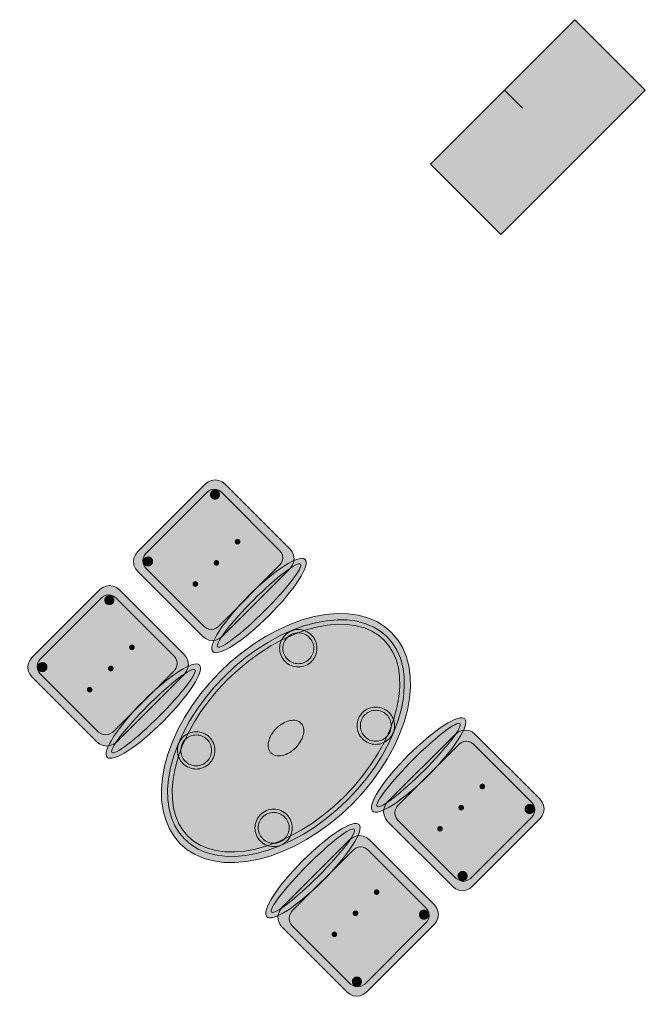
# Model space of a CAD drawing. Header units: metres. Extents: x 2172.2 to 2210.6, y 415.3 to 458.1.
# Tile 5 of 168: x 2183.1 to 2185.6, y 433.3 to 437.3. Entities that reach past the tile are written whole.
import ezdxf

# ---------------------------------------------------------------- set-up
doc = ezdxf.new("R2010")
doc.units = ezdxf.units.M
for name, color, linetype, lineweight in [('NC_N1_CHAIRS', 7, 'CONTINUOUS', 13), ('NC_N1_COLUMNS', 8, 'CONTINUOUS', 25), ('NC_N1_TABLES', 7, 'CONTINUOUS', 13), ('NC_N1_WALLS', 7, 'CONTINUOUS', 25)]:
    doc.layers.add(name, color=color, linetype=linetype, lineweight=lineweight)

# ---------------------------------------------------------------- blocks, each defined once
blk = doc.blocks.new('NC_N1_ARCHITECTURE')
at = {"layer": 'NC_N1_COLUMNS', "true_color": 0xe6e9ea}
blk.add_hatch(color=256, dxfattribs=at).paths.add_polyline_path([(-4.993355, 2.969164), (-4.710547, 3.251969), (-4.427707, 2.969129), (-5.007532, 2.389305), (-5.29034, 2.67218), (-4.993366, 2.969152), (-4.921082, 2.896874)])
at = {"layer": 'NC_N1_COLUMNS', "linetype": 'CONTINUOUS', "lineweight": -2}
blk.add_lwpolyline([(-4.993355, 2.969164), (-4.710547, 3.251969), (-4.427707, 2.969129), (-5.007532, 2.389305), (-5.29034, 2.67218), (-4.993366, 2.969152), (-4.921082, 2.896874)], close=True, dxfattribs=at)
blk = doc.blocks.new('NC_N1_DINING_2')
at = {"true_color": 0xf6f5ef}
h = blk.add_hatch(color=256, dxfattribs=at)
h.dxf.hatch_style = 1
h.paths.add_polyline_path([(0.6, 0), (0.5971, 0.0368), (0.5885, 0.0732), (0.5742, 0.1089), (0.5543, 0.1435), (0.5292, 0.1768), (0.4989, 0.2083), (0.4638, 0.2379), (0.4243, 0.2652), (0.3806, 0.2899), (0.3333, 0.3118), (0.2828, 0.3307), (0.2296, 0.3465), (0.1742, 0.3589), (0.1171, 0.3678), (0.0588, 0.3732), (0, 0.375), (-0.0588, 0.3732), (-0.1171, 0.3678), (-0.1742, 0.3589), (-0.2296, 0.3465), (-0.2828, 0.3307), (-0.3333, 0.3118), (-0.3806, 0.2899), (-0.4243, 0.2652), (-0.4638, 0.2379), (-0.4989, 0.2083), (-0.5292, 0.1768), (-0.5543, 0.1435), (-0.5742, 0.1089), (-0.5885, 0.0732), (-0.5971, 0.0368), (-0.6, 0), (-0.5971, -0.0368), (-0.5885, -0.0732), (-0.5742, -0.1089), (-0.5543, -0.1435), (-0.5292, -0.1768), (-0.4989, -0.2083), (-0.4638, -0.2379), (-0.4243, -0.2652), (-0.3806, -0.2899), (-0.3333, -0.3118), (-0.2828, -0.3307), (-0.2296, -0.3465), (-0.1742, -0.3589), (-0.1171, -0.3678), (-0.0588, -0.3732), (0, -0.375), (0.0588, -0.3732), (0.1171, -0.3678), (0.1742, -0.3589), (0.2296, -0.3465), (0.2828, -0.3307), (0.3333, -0.3118), (0.3806, -0.2899), (0.4243, -0.2652), (0.4638, -0.2379), (0.4989, -0.2083), (0.5292, -0.1768), (0.5543, -0.1435), (0.5742, -0.1089), (0.5885, -0.0732), (0.5971, -0.0368)])
at = {"color": 0, "linetype": 'CONTINUOUS', "lineweight": -2, "true_color": 0x2d3540}
blk.add_lwpolyline([(0.6, 0), (0.5971, 0.0368), (0.5885, 0.0732), (0.5742, 0.1089), (0.5543, 0.1435), (0.5292, 0.1768), (0.4989, 0.2083), (0.4638, 0.2379), (0.4243, 0.2652), (0.3806, 0.2899), (0.3333, 0.3118), (0.2828, 0.3307), (0.2296, 0.3465), (0.1742, 0.3589), (0.1171, 0.3678), (0.0588, 0.3732), (0, 0.375), (-0.0588, 0.3732), (-0.1171, 0.3678), (-0.1742, 0.3589), (-0.2296, 0.3465), (-0.2828, 0.3307), (-0.3333, 0.3118), (-0.3806, 0.2899), (-0.4243, 0.2652), (-0.4638, 0.2379), (-0.4989, 0.2083), (-0.5292, 0.1768), (-0.5543, 0.1435), (-0.5742, 0.1089), (-0.5885, 0.0732), (-0.5971, 0.0368), (-0.6, 0), (-0.5971, -0.0368), (-0.5885, -0.0732), (-0.5742, -0.1089), (-0.5543, -0.1435), (-0.5292, -0.1768), (-0.4989, -0.2083), (-0.4638, -0.2379), (-0.4243, -0.2652), (-0.3806, -0.2899), (-0.3333, -0.3118), (-0.2828, -0.3307), (-0.2296, -0.3465), (-0.1742, -0.3589), (-0.1171, -0.3678), (-0.0588, -0.3732), (0, -0.375), (0.0588, -0.3732), (0.1171, -0.3678), (0.1742, -0.3589), (0.2296, -0.3465), (0.2828, -0.3307), (0.3333, -0.3118), (0.3806, -0.2899), (0.4243, -0.2652), (0.4638, -0.2379), (0.4989, -0.2083), (0.5292, -0.1768), (0.5543, -0.1435), (0.5742, -0.1089), (0.5885, -0.0732), (0.5971, -0.0368)], close=True, dxfattribs=at)
at = {"color": 0, "linetype": 'CONTINUOUS', "lineweight": -2, "true_color": 0xa38246}
for points in [[(0.5749, 0), (0.5723, -0.0329), (0.5646, -0.0656), (0.5516, -0.0979), (0.5334, -0.1297), (0.5101, -0.1605), (0.4818, -0.1901), (0.4486, -0.218), (0.411, -0.244), (0.3692, -0.2676), (0.3237, -0.2887), (0.2749, -0.307), (0.2233, -0.3222), (0.1695, -0.3343), (0.114, -0.343), (0.0573, -0.3482), (0, -0.35), (-0.0573, -0.3482), (-0.114, -0.343), (-0.1695, -0.3343), (-0.2233, -0.3222), (-0.2749, -0.307), (-0.3237, -0.2887), (-0.3692, -0.2676), (-0.411, -0.244), (-0.4486, -0.218), (-0.4818, -0.1901), (-0.5101, -0.1605), (-0.5334, -0.1297), (-0.5516, -0.0979), (-0.5646, -0.0656), (-0.5723, -0.0329), (-0.5749, 0), (-0.5723, 0.0329), (-0.5646, 0.0656), (-0.5516, 0.0979), (-0.5334, 0.1297), (-0.5101, 0.1605), (-0.4818, 0.1901), (-0.4486, 0.218), (-0.411, 0.244), (-0.3692, 0.2676), (-0.3237, 0.2887), (-0.2749, 0.307), (-0.2233, 0.3222), (-0.1695, 0.3343), (-0.114, 0.343), (-0.0573, 0.3482), (0, 0.35), (0.0573, 0.3482), (0.114, 0.343), (0.1695, 0.3343), (0.2233, 0.3222), (0.2749, 0.307), (0.3237, 0.2887), (0.3692, 0.2676), (0.411, 0.244), (0.4486, 0.218), (0.4818, 0.1901), (0.5101, 0.1605), (0.5334, 0.1297), (0.5516, 0.0979), (0.5646, 0.0656), (0.5723, 0.0329)], [(0.5569, 0), (0.5545, -0.0301), (0.5474, -0.0601), (0.5354, -0.0901), (0.5184, -0.1198), (0.4964, -0.1488), (0.4694, -0.1769), (0.4377, -0.2037), (0.4014, -0.2287), (0.361, -0.2516), (0.3167, -0.2721), (0.2692, -0.2899), (0.2188, -0.3048), (0.1661, -0.3166), (0.1117, -0.3251), (0.0562, -0.3303), (0, -0.332), (-0.0562, -0.3303), (-0.1117, -0.3251), (-0.1661, -0.3166), (-0.2188, -0.3048), (-0.2692, -0.2899), (-0.3167, -0.2721), (-0.361, -0.2516), (-0.4014, -0.2287), (-0.4377, -0.2037), (-0.4694, -0.1769), (-0.4964, -0.1488), (-0.5184, -0.1198), (-0.5354, -0.0901), (-0.5474, -0.0601), (-0.5545, -0.0301), (-0.5569, 0), (-0.5545, 0.0301), (-0.5474, 0.0601), (-0.5354, 0.0901), (-0.5184, 0.1198), (-0.4964, 0.1488), (-0.4694, 0.1769), (-0.4377, 0.2037), (-0.4014, 0.2287), (-0.361, 0.2516), (-0.3167, 0.2721), (-0.2692, 0.2899), (-0.2188, 0.3048), (-0.1661, 0.3166), (-0.1117, 0.3251), (-0.0562, 0.3303), (0, 0.332), (0.0562, 0.3303), (0.1117, 0.3251), (0.1661, 0.3166), (0.2188, 0.3048), (0.2692, 0.2899), (0.3167, 0.2721), (0.361, 0.2516), (0.4014, 0.2287), (0.4377, 0.2037), (0.4694, 0.1769), (0.4964, 0.1488), (0.5184, 0.1198), (0.5354, 0.0901), (0.5474, 0.0601), (0.5545, 0.0301)], [(-0.228, 0.22), (-0.2283, 0.2139), (-0.2292, 0.2079), (-0.2307, 0.202), (-0.2327, 0.1963), (-0.2353, 0.1908), (-0.2384, 0.1856), (-0.2421, 0.1807), (-0.2462, 0.1762), (-0.2507, 0.1721), (-0.2556, 0.1684), (-0.2608, 0.1653), (-0.2663, 0.1627), (-0.272, 0.1607), (-0.2779, 0.1592), (-0.2839, 0.1583), (-0.29, 0.158), (-0.2961, 0.1583), (-0.3021, 0.1592), (-0.308, 0.1607), (-0.3137, 0.1627), (-0.3192, 0.1653), (-0.3244, 0.1684), (-0.3293, 0.1721), (-0.3338, 0.1762), (-0.3379, 0.1807), (-0.3416, 0.1856), (-0.3447, 0.1908), (-0.3473, 0.1963), (-0.3493, 0.202), (-0.3508, 0.2079), (-0.3517, 0.2139), (-0.352, 0.22), (-0.3517, 0.2261), (-0.3508, 0.2321), (-0.3493, 0.238), (-0.3473, 0.2437), (-0.3447, 0.2492), (-0.3416, 0.2544), (-0.3379, 0.2593), (-0.3338, 0.2638), (-0.3293, 0.2679), (-0.3244, 0.2716), (-0.3192, 0.2747), (-0.3137, 0.2773), (-0.308, 0.2793), (-0.3021, 0.2808), (-0.2961, 0.2817), (-0.29, 0.282), (-0.2839, 0.2817), (-0.2779, 0.2808), (-0.272, 0.2793), (-0.2663, 0.2773), (-0.2608, 0.2747), (-0.2556, 0.2716), (-0.2507, 0.2679), (-0.2462, 0.2638), (-0.2421, 0.2593), (-0.2384, 0.2544), (-0.2353, 0.2492), (-0.2327, 0.2437), (-0.2307, 0.238), (-0.2292, 0.2321), (-0.2283, 0.2261)], [(0.352, 0.22), (0.3517, 0.2139), (0.3508, 0.2079), (0.3493, 0.202), (0.3473, 0.1963), (0.3447, 0.1908), (0.3416, 0.1856), (0.3379, 0.1807), (0.3338, 0.1762), (0.3293, 0.1721), (0.3244, 0.1684), (0.3192, 0.1653), (0.3137, 0.1627), (0.308, 0.1607), (0.3021, 0.1592), (0.2961, 0.1583), (0.29, 0.158), (0.2839, 0.1583), (0.2779, 0.1592), (0.272, 0.1607), (0.2663, 0.1627), (0.2608, 0.1653), (0.2556, 0.1684), (0.2507, 0.1721), (0.2462, 0.1762), (0.2421, 0.1807), (0.2384, 0.1856), (0.2353, 0.1908), (0.2327, 0.1963), (0.2307, 0.202), (0.2292, 0.2079), (0.2283, 0.2139), (0.228, 0.22), (0.2283, 0.2261), (0.2292, 0.2321), (0.2307, 0.238), (0.2327, 0.2437), (0.2353, 0.2492), (0.2384, 0.2544), (0.2421, 0.2593), (0.2462, 0.2638), (0.2507, 0.2679), (0.2556, 0.2716), (0.2608, 0.2747), (0.2663, 0.2773), (0.272, 0.2793), (0.2779, 0.2808), (0.2839, 0.2817), (0.29, 0.282), (0.2961, 0.2817), (0.3021, 0.2808), (0.308, 0.2793), (0.3137, 0.2773), (0.3192, 0.2747), (0.3244, 0.2716), (0.3293, 0.2679), (0.3338, 0.2638), (0.3379, 0.2593), (0.3416, 0.2544), (0.3447, 0.2492), (0.3473, 0.2437), (0.3493, 0.238), (0.3508, 0.2321), (0.3517, 0.2261)], [(0.085, 0), (0.0846, 0.0054), (0.0834, 0.0107), (0.0813, 0.016), (0.0785, 0.021), (0.075, 0.0259), (0.0707, 0.0306), (0.0657, 0.0349), (0.0601, 0.0389), (0.0539, 0.0425), (0.0472, 0.0457), (0.0401, 0.0485), (0.0325, 0.0508), (0.0247, 0.0526), (0.0166, 0.0539), (0.0083, 0.0547), (0, 0.055), (-0.0083, 0.0547), (-0.0166, 0.0539), (-0.0247, 0.0526), (-0.0325, 0.0508), (-0.0401, 0.0485), (-0.0472, 0.0457), (-0.0539, 0.0425), (-0.0601, 0.0389), (-0.0657, 0.0349), (-0.0707, 0.0306), (-0.075, 0.0259), (-0.0785, 0.021), (-0.0813, 0.016), (-0.0834, 0.0107), (-0.0846, 0.0054), (-0.085, 0), (-0.0846, -0.0054), (-0.0834, -0.0107), (-0.0813, -0.016), (-0.0785, -0.021), (-0.075, -0.0259), (-0.0707, -0.0306), (-0.0657, -0.0349), (-0.0601, -0.0389), (-0.0539, -0.0425), (-0.0472, -0.0457), (-0.0401, -0.0485), (-0.0325, -0.0508), (-0.0247, -0.0526), (-0.0166, -0.0539), (-0.0083, -0.0547), (0, -0.055), (0.0083, -0.0547), (0.0166, -0.0539), (0.0247, -0.0526), (0.0325, -0.0508), (0.0401, -0.0485), (0.0472, -0.0457), (0.0539, -0.0425), (0.0601, -0.0389), (0.0657, -0.0349), (0.0707, -0.0306), (0.075, -0.0259), (0.0785, -0.021), (0.0813, -0.016), (0.0834, -0.0107), (0.0846, -0.0054)], [(-0.228, -0.22), (-0.2283, -0.2261), (-0.2292, -0.2321), (-0.2307, -0.238), (-0.2327, -0.2437), (-0.2353, -0.2492), (-0.2384, -0.2544), (-0.2421, -0.2593), (-0.2462, -0.2638), (-0.2507, -0.2679), (-0.2556, -0.2716), (-0.2608, -0.2747), (-0.2663, -0.2773), (-0.272, -0.2793), (-0.2779, -0.2808), (-0.2839, -0.2817), (-0.29, -0.282), (-0.2961, -0.2817), (-0.3021, -0.2808), (-0.308, -0.2793), (-0.3137, -0.2773), (-0.3192, -0.2747), (-0.3244, -0.2716), (-0.3293, -0.2679), (-0.3338, -0.2638), (-0.3379, -0.2593), (-0.3416, -0.2544), (-0.3447, -0.2492), (-0.3473, -0.2437), (-0.3493, -0.238), (-0.3508, -0.2321), (-0.3517, -0.2261), (-0.352, -0.22), (-0.3517, -0.2139), (-0.3508, -0.2079), (-0.3493, -0.202), (-0.3473, -0.1963), (-0.3447, -0.1908), (-0.3416, -0.1856), (-0.3379, -0.1807), (-0.3338, -0.1762), (-0.3293, -0.1721), (-0.3244, -0.1684), (-0.3192, -0.1653), (-0.3137, -0.1627), (-0.308, -0.1607), (-0.3021, -0.1592), (-0.2961, -0.1583), (-0.29, -0.158), (-0.2839, -0.1583), (-0.2779, -0.1592), (-0.272, -0.1607), (-0.2663, -0.1627), (-0.2608, -0.1653), (-0.2556, -0.1684), (-0.2507, -0.1721), (-0.2462, -0.1762), (-0.2421, -0.1807), (-0.2384, -0.1856), (-0.2353, -0.1908), (-0.2327, -0.1963), (-0.2307, -0.202), (-0.2292, -0.2079), (-0.2283, -0.2139)], [(0.352, -0.22), (0.3517, -0.2261), (0.3508, -0.2321), (0.3493, -0.238), (0.3473, -0.2437), (0.3447, -0.2492), (0.3416, -0.2544), (0.3379, -0.2593), (0.3338, -0.2638), (0.3293, -0.2679), (0.3244, -0.2716), (0.3192, -0.2747), (0.3137, -0.2773), (0.308, -0.2793), (0.3021, -0.2808), (0.2961, -0.2817), (0.29, -0.282), (0.2839, -0.2817), (0.2779, -0.2808), (0.272, -0.2793), (0.2663, -0.2773), (0.2608, -0.2747), (0.2556, -0.2716), (0.2507, -0.2679), (0.2462, -0.2638), (0.2421, -0.2593), (0.2384, -0.2544), (0.2353, -0.2492), (0.2327, -0.2437), (0.2307, -0.238), (0.2292, -0.2321), (0.2283, -0.2261), (0.228, -0.22), (0.2283, -0.2139), (0.2292, -0.2079), (0.2307, -0.202), (0.2327, -0.1963), (0.2353, -0.1908), (0.2384, -0.1856), (0.2421, -0.1807), (0.2462, -0.1762), (0.2507, -0.1721), (0.2556, -0.1684), (0.2608, -0.1653), (0.2663, -0.1627), (0.272, -0.1607), (0.2779, -0.1592), (0.2839, -0.1583), (0.29, -0.158), (0.2961, -0.1583), (0.3021, -0.1592), (0.308, -0.1607), (0.3137, -0.1627), (0.3192, -0.1653), (0.3244, -0.1684), (0.3293, -0.1721), (0.3338, -0.1762), (0.3379, -0.1807), (0.3416, -0.1856), (0.3447, -0.1908), (0.3473, -0.1963), (0.3493, -0.202), (0.3508, -0.2079), (0.3517, -0.2139)]]:
    blk.add_lwpolyline(points, close=True, dxfattribs=at)
at = {"color": 0, "linetype": 'CONTINUOUS', "lineweight": -2, "true_color": 0x89939a}
for points in [[(-0.215, 0.22), (-0.2154, 0.2126), (-0.2164, 0.2054), (-0.2182, 0.1982), (-0.2207, 0.1913), (-0.2239, 0.1846), (-0.2276, 0.1783), (-0.232, 0.1724), (-0.237, 0.167), (-0.2424, 0.162), (-0.2483, 0.1576), (-0.2546, 0.1539), (-0.2613, 0.1507), (-0.2682, 0.1482), (-0.2754, 0.1464), (-0.2826, 0.1454), (-0.29, 0.145), (-0.2974, 0.1454), (-0.3046, 0.1464), (-0.3118, 0.1482), (-0.3187, 0.1507), (-0.3254, 0.1539), (-0.3317, 0.1576), (-0.3376, 0.162), (-0.343, 0.167), (-0.348, 0.1724), (-0.3524, 0.1783), (-0.3561, 0.1846), (-0.3593, 0.1913), (-0.3618, 0.1982), (-0.3636, 0.2054), (-0.3646, 0.2126), (-0.365, 0.22), (-0.3646, 0.2274), (-0.3636, 0.2346), (-0.3618, 0.2418), (-0.3593, 0.2487), (-0.3561, 0.2554), (-0.3524, 0.2617), (-0.348, 0.2676), (-0.343, 0.273), (-0.3376, 0.278), (-0.3317, 0.2824), (-0.3254, 0.2861), (-0.3187, 0.2893), (-0.3118, 0.2918), (-0.3046, 0.2936), (-0.2974, 0.2946), (-0.29, 0.295), (-0.2826, 0.2946), (-0.2754, 0.2936), (-0.2682, 0.2918), (-0.2613, 0.2893), (-0.2546, 0.2861), (-0.2483, 0.2824), (-0.2424, 0.278), (-0.237, 0.273), (-0.232, 0.2676), (-0.2276, 0.2617), (-0.2239, 0.2554), (-0.2207, 0.2487), (-0.2182, 0.2418), (-0.2164, 0.2346), (-0.2154, 0.2274)], [(0.365, 0.22), (0.3646, 0.2126), (0.3636, 0.2054), (0.3618, 0.1982), (0.3593, 0.1913), (0.3561, 0.1846), (0.3524, 0.1783), (0.348, 0.1724), (0.343, 0.167), (0.3376, 0.162), (0.3317, 0.1576), (0.3254, 0.1539), (0.3187, 0.1507), (0.3118, 0.1482), (0.3046, 0.1464), (0.2974, 0.1454), (0.29, 0.145), (0.2826, 0.1454), (0.2754, 0.1464), (0.2682, 0.1482), (0.2613, 0.1507), (0.2546, 0.1539), (0.2483, 0.1576), (0.2424, 0.162), (0.237, 0.167), (0.232, 0.1724), (0.2276, 0.1783), (0.2239, 0.1846), (0.2207, 0.1913), (0.2182, 0.1982), (0.2164, 0.2054), (0.2154, 0.2126), (0.215, 0.22), (0.2154, 0.2274), (0.2164, 0.2346), (0.2182, 0.2418), (0.2207, 0.2487), (0.2239, 0.2554), (0.2276, 0.2617), (0.232, 0.2676), (0.237, 0.273), (0.2424, 0.278), (0.2483, 0.2824), (0.2546, 0.2861), (0.2613, 0.2893), (0.2682, 0.2918), (0.2754, 0.2936), (0.2826, 0.2946), (0.29, 0.295), (0.2974, 0.2946), (0.3046, 0.2936), (0.3118, 0.2918), (0.3187, 0.2893), (0.3254, 0.2861), (0.3317, 0.2824), (0.3376, 0.278), (0.343, 0.273), (0.348, 0.2676), (0.3524, 0.2617), (0.3561, 0.2554), (0.3593, 0.2487), (0.3618, 0.2418), (0.3636, 0.2346), (0.3646, 0.2274)], [(-0.215, -0.22), (-0.2154, -0.2274), (-0.2164, -0.2346), (-0.2182, -0.2418), (-0.2207, -0.2487), (-0.2239, -0.2554), (-0.2276, -0.2617), (-0.232, -0.2676), (-0.237, -0.273), (-0.2424, -0.278), (-0.2483, -0.2824), (-0.2546, -0.2861), (-0.2613, -0.2893), (-0.2682, -0.2918), (-0.2754, -0.2936), (-0.2826, -0.2946), (-0.29, -0.295), (-0.2974, -0.2946), (-0.3046, -0.2936), (-0.3118, -0.2918), (-0.3187, -0.2893), (-0.3254, -0.2861), (-0.3317, -0.2824), (-0.3376, -0.278), (-0.343, -0.273), (-0.348, -0.2676), (-0.3524, -0.2617), (-0.3561, -0.2554), (-0.3593, -0.2487), (-0.3618, -0.2418), (-0.3636, -0.2346), (-0.3646, -0.2274), (-0.365, -0.22), (-0.3646, -0.2126), (-0.3636, -0.2054), (-0.3618, -0.1982), (-0.3593, -0.1913), (-0.3561, -0.1846), (-0.3524, -0.1783), (-0.348, -0.1724), (-0.343, -0.167), (-0.3376, -0.162), (-0.3317, -0.1576), (-0.3254, -0.1539), (-0.3187, -0.1507), (-0.3118, -0.1482), (-0.3046, -0.1464), (-0.2974, -0.1454), (-0.29, -0.145), (-0.2826, -0.1454), (-0.2754, -0.1464), (-0.2682, -0.1482), (-0.2613, -0.1507), (-0.2546, -0.1539), (-0.2483, -0.1576), (-0.2424, -0.162), (-0.237, -0.167), (-0.232, -0.1724), (-0.2276, -0.1783), (-0.2239, -0.1846), (-0.2207, -0.1913), (-0.2182, -0.1982), (-0.2164, -0.2054), (-0.2154, -0.2126)], [(0.365, -0.22), (0.3646, -0.2274), (0.3636, -0.2346), (0.3618, -0.2418), (0.3593, -0.2487), (0.3561, -0.2554), (0.3524, -0.2617), (0.348, -0.2676), (0.343, -0.273), (0.3376, -0.278), (0.3317, -0.2824), (0.3254, -0.2861), (0.3187, -0.2893), (0.3118, -0.2918), (0.3046, -0.2936), (0.2974, -0.2946), (0.29, -0.295), (0.2826, -0.2946), (0.2754, -0.2936), (0.2682, -0.2918), (0.2613, -0.2893), (0.2546, -0.2861), (0.2483, -0.2824), (0.2424, -0.278), (0.237, -0.273), (0.232, -0.2676), (0.2276, -0.2617), (0.2239, -0.2554), (0.2207, -0.2487), (0.2182, -0.2418), (0.2164, -0.2346), (0.2154, -0.2274), (0.215, -0.22), (0.2154, -0.2126), (0.2164, -0.2054), (0.2182, -0.1982), (0.2207, -0.1913), (0.2239, -0.1846), (0.2276, -0.1783), (0.232, -0.1724), (0.237, -0.167), (0.2424, -0.162), (0.2483, -0.1576), (0.2546, -0.1539), (0.2613, -0.1507), (0.2682, -0.1482), (0.2754, -0.1464), (0.2826, -0.1454), (0.29, -0.145), (0.2974, -0.1454), (0.3046, -0.1464), (0.3118, -0.1482), (0.3187, -0.1507), (0.3254, -0.1539), (0.3317, -0.1576), (0.3376, -0.162), (0.343, -0.167), (0.348, -0.1724), (0.3524, -0.1783), (0.3561, -0.1846), (0.3593, -0.1913), (0.3618, -0.1982), (0.3636, -0.2054), (0.3646, -0.2126)]]:
    blk.add_lwpolyline(points, close=True, dxfattribs=at)
blk = doc.blocks.new('NC_N1_CHAIR_IVORY')
at = {"true_color": 0xf6f5ef}
h = blk.add_hatch(color=256, dxfattribs=at)
h.dxf.hatch_style = 1
h.paths.add_polyline_path([(0.262, 0.222), (0.2607, 0.2276), (0.257, 0.2331), (0.2507, 0.2385), (0.2421, 0.2438), (0.2311, 0.2489), (0.2178, 0.2537), (0.2025, 0.2582), (0.1853, 0.2623), (0.1662, 0.2661), (0.1456, 0.2694), (0.1235, 0.2723), (0.1003, 0.2747), (0.0761, 0.2765), (0.0511, 0.2779), (0.0257, 0.2787), (0, 0.279), (-0.0257, 0.2787), (-0.0511, 0.2779), (-0.0761, 0.2765), (-0.1003, 0.2747), (-0.1235, 0.2723), (-0.1456, 0.2694), (-0.1662, 0.2661), (-0.1853, 0.2623), (-0.2025, 0.2582), (-0.2178, 0.2537), (-0.2311, 0.2489), (-0.2421, 0.2438), (-0.2507, 0.2385), (-0.257, 0.2331), (-0.2607, 0.2276), (-0.262, 0.222), (-0.2607, 0.2164), (-0.257, 0.2109), (-0.2507, 0.2055), (-0.2421, 0.2002), (-0.2311, 0.1951), (-0.2178, 0.1903), (-0.2025, 0.1858), (-0.1853, 0.1817), (-0.1662, 0.1779), (-0.1456, 0.1746), (-0.1235, 0.1717), (-0.1003, 0.1693), (-0.0761, 0.1675), (-0.0511, 0.1661), (-0.0257, 0.1653), (0, 0.165), (0.0257, 0.1653), (0.0511, 0.1661), (0.0761, 0.1675), (0.1003, 0.1693), (0.1235, 0.1717), (0.1456, 0.1746), (0.1662, 0.1779), (0.1853, 0.1817), (0.2025, 0.1858), (0.2178, 0.1903), (0.2311, 0.1951), (0.2421, 0.2002), (0.2507, 0.2055), (0.257, 0.2109), (0.2607, 0.2164)])
at = {"true_color": 0xdbe4e9}
h = blk.add_hatch(color=256, dxfattribs=at)
h.dxf.hatch_style = 1
h.paths.add_polyline_path([(0.193, -0.275), (-0.193, -0.275), (-0.2072, -0.2731), (-0.2205, -0.2676), (-0.2319, -0.2589), (-0.2406, -0.2475), (-0.2461, -0.2342), (-0.248, -0.22), (-0.248, 0.15), (-0.2461, 0.1642), (-0.2406, 0.1775), (-0.2319, 0.1889), (-0.2205, 0.1976), (-0.2072, 0.2031), (-0.193, 0.205), (0.193, 0.205), (0.2072, 0.2031), (0.2205, 0.1976), (0.2319, 0.1889), (0.2406, 0.1775), (0.2461, 0.1642), (0.248, 0.15), (0.248, -0.22), (0.2461, -0.2342), (0.2406, -0.2475), (0.2319, -0.2589), (0.2205, -0.2676), (0.2072, -0.2731)])
at = {"true_color": 0xa38246}
h = blk.add_hatch(color=256, dxfattribs=at)
h.dxf.hatch_style = 1
h.paths.add_polyline_path([(-0.111, -0.02), (-0.111, -0.0209), (-0.1112, -0.0218), (-0.1114, -0.0226), (-0.1117, -0.0234), (-0.1121, -0.0242), (-0.1125, -0.025), (-0.113, -0.0257), (-0.1136, -0.0264), (-0.1143, -0.027), (-0.115, -0.0275), (-0.1158, -0.0279), (-0.1166, -0.0283), (-0.1174, -0.0286), (-0.1182, -0.0288), (-0.1191, -0.029), (-0.12, -0.029), (-0.1209, -0.029), (-0.1218, -0.0288), (-0.1226, -0.0286), (-0.1234, -0.0283), (-0.1242, -0.0279), (-0.125, -0.0275), (-0.1257, -0.027), (-0.1264, -0.0264), (-0.127, -0.0257), (-0.1275, -0.025), (-0.1279, -0.0242), (-0.1283, -0.0234), (-0.1286, -0.0226), (-0.1288, -0.0218), (-0.129, -0.0209), (-0.129, -0.02), (-0.129, -0.0191), (-0.1288, -0.0182), (-0.1286, -0.0174), (-0.1283, -0.0166), (-0.1279, -0.0158), (-0.1275, -0.015), (-0.127, -0.0143), (-0.1264, -0.0136), (-0.1257, -0.013), (-0.125, -0.0125), (-0.1242, -0.0121), (-0.1234, -0.0117), (-0.1226, -0.0114), (-0.1218, -0.0112), (-0.1209, -0.011), (-0.12, -0.011), (-0.1191, -0.011), (-0.1182, -0.0112), (-0.1174, -0.0114), (-0.1166, -0.0117), (-0.1158, -0.0121), (-0.115, -0.0125), (-0.1143, -0.013), (-0.1136, -0.0136), (-0.113, -0.0143), (-0.1125, -0.015), (-0.1121, -0.0158), (-0.1117, -0.0166), (-0.1114, -0.0174), (-0.1112, -0.0182), (-0.111, -0.0191)])
h = blk.add_hatch(color=256, dxfattribs=at)
h.dxf.hatch_style = 1
h.paths.add_polyline_path([(0.009, -0.02), (0.009, -0.0209), (0.0088, -0.0218), (0.0086, -0.0226), (0.0083, -0.0234), (0.0079, -0.0242), (0.0075, -0.025), (0.007, -0.0257), (0.0064, -0.0264), (0.0057, -0.027), (0.005, -0.0275), (0.0042, -0.0279), (0.0034, -0.0283), (0.0026, -0.0286), (0.0018, -0.0288), (0.0009, -0.029), (0, -0.029), (-0.0009, -0.029), (-0.0018, -0.0288), (-0.0026, -0.0286), (-0.0034, -0.0283), (-0.0042, -0.0279), (-0.005, -0.0275), (-0.0057, -0.027), (-0.0064, -0.0264), (-0.007, -0.0257), (-0.0075, -0.025), (-0.0079, -0.0242), (-0.0083, -0.0234), (-0.0086, -0.0226), (-0.0088, -0.0218), (-0.009, -0.0209), (-0.009, -0.02), (-0.009, -0.0191), (-0.0088, -0.0182), (-0.0086, -0.0174), (-0.0083, -0.0166), (-0.0079, -0.0158), (-0.0075, -0.015), (-0.007, -0.0143), (-0.0064, -0.0136), (-0.0057, -0.013), (-0.005, -0.0125), (-0.0042, -0.0121), (-0.0034, -0.0117), (-0.0026, -0.0114), (-0.0018, -0.0112), (-0.0009, -0.011), (0, -0.011), (0.0009, -0.011), (0.0018, -0.0112), (0.0026, -0.0114), (0.0034, -0.0117), (0.0042, -0.0121), (0.005, -0.0125), (0.0057, -0.013), (0.0064, -0.0136), (0.007, -0.0143), (0.0075, -0.015), (0.0079, -0.0158), (0.0083, -0.0166), (0.0086, -0.0174), (0.0088, -0.0182), (0.009, -0.0191)])
h = blk.add_hatch(color=256, dxfattribs=at)
h.dxf.hatch_style = 1
h.paths.add_polyline_path([(0.129, -0.02), (0.129, -0.0209), (0.1288, -0.0218), (0.1286, -0.0226), (0.1283, -0.0234), (0.1279, -0.0242), (0.1275, -0.025), (0.127, -0.0257), (0.1264, -0.0264), (0.1257, -0.027), (0.125, -0.0275), (0.1242, -0.0279), (0.1234, -0.0283), (0.1226, -0.0286), (0.1218, -0.0288), (0.1209, -0.029), (0.12, -0.029), (0.1191, -0.029), (0.1182, -0.0288), (0.1174, -0.0286), (0.1166, -0.0283), (0.1158, -0.0279), (0.115, -0.0275), (0.1143, -0.027), (0.1136, -0.0264), (0.113, -0.0257), (0.1125, -0.025), (0.1121, -0.0242), (0.1117, -0.0234), (0.1114, -0.0226), (0.1112, -0.0218), (0.111, -0.0209), (0.111, -0.02), (0.111, -0.0191), (0.1112, -0.0182), (0.1114, -0.0174), (0.1117, -0.0166), (0.1121, -0.0158), (0.1125, -0.015), (0.113, -0.0143), (0.1136, -0.0136), (0.1143, -0.013), (0.115, -0.0125), (0.1158, -0.0121), (0.1166, -0.0117), (0.1174, -0.0114), (0.1182, -0.0112), (0.1191, -0.011), (0.12, -0.011), (0.1209, -0.011), (0.1218, -0.0112), (0.1226, -0.0114), (0.1234, -0.0117), (0.1242, -0.0121), (0.125, -0.0125), (0.1257, -0.013), (0.1264, -0.0136), (0.127, -0.0143), (0.1275, -0.015), (0.1279, -0.0158), (0.1283, -0.0166), (0.1286, -0.0174), (0.1288, -0.0182), (0.129, -0.0191)])
h = blk.add_hatch(color=256, dxfattribs=at)
h.dxf.hatch_style = 1
h.paths.add_polyline_path([(-0.172, -0.218), (-0.1721, -0.2198), (-0.1723, -0.2215), (-0.1728, -0.2232), (-0.1734, -0.2249), (-0.1741, -0.2265), (-0.175, -0.228), (-0.1761, -0.2294), (-0.1773, -0.2307), (-0.1786, -0.2319), (-0.18, -0.233), (-0.1815, -0.2339), (-0.1831, -0.2346), (-0.1848, -0.2352), (-0.1865, -0.2357), (-0.1882, -0.2359), (-0.19, -0.236), (-0.1918, -0.2359), (-0.1935, -0.2357), (-0.1952, -0.2352), (-0.1969, -0.2346), (-0.1985, -0.2339), (-0.2, -0.233), (-0.2014, -0.2319), (-0.2027, -0.2307), (-0.2039, -0.2294), (-0.205, -0.228), (-0.2059, -0.2265), (-0.2066, -0.2249), (-0.2072, -0.2232), (-0.2077, -0.2215), (-0.2079, -0.2198), (-0.208, -0.218), (-0.2079, -0.2162), (-0.2077, -0.2145), (-0.2072, -0.2128), (-0.2066, -0.2111), (-0.2059, -0.2095), (-0.205, -0.208), (-0.2039, -0.2066), (-0.2027, -0.2053), (-0.2014, -0.2041), (-0.2, -0.203), (-0.1985, -0.2021), (-0.1969, -0.2014), (-0.1952, -0.2008), (-0.1935, -0.2003), (-0.1918, -0.2001), (-0.19, -0.2), (-0.1882, -0.2001), (-0.1865, -0.2003), (-0.1848, -0.2008), (-0.1831, -0.2014), (-0.1815, -0.2021), (-0.18, -0.203), (-0.1786, -0.2041), (-0.1773, -0.2053), (-0.1761, -0.2066), (-0.175, -0.208), (-0.1741, -0.2095), (-0.1734, -0.2111), (-0.1728, -0.2128), (-0.1723, -0.2145), (-0.1721, -0.2162)])
h = blk.add_hatch(color=256, dxfattribs=at)
h.dxf.hatch_style = 1
h.paths.add_polyline_path([(0.208, -0.218), (0.2079, -0.2198), (0.2077, -0.2215), (0.2072, -0.2232), (0.2066, -0.2249), (0.2059, -0.2265), (0.205, -0.228), (0.2039, -0.2294), (0.2027, -0.2307), (0.2014, -0.2319), (0.2, -0.233), (0.1985, -0.2339), (0.1969, -0.2346), (0.1952, -0.2352), (0.1935, -0.2357), (0.1918, -0.2359), (0.19, -0.236), (0.1882, -0.2359), (0.1865, -0.2357), (0.1848, -0.2352), (0.1831, -0.2346), (0.1815, -0.2339), (0.18, -0.233), (0.1786, -0.2319), (0.1773, -0.2307), (0.1761, -0.2294), (0.175, -0.228), (0.1741, -0.2265), (0.1734, -0.2249), (0.1728, -0.2232), (0.1723, -0.2215), (0.1721, -0.2198), (0.172, -0.218), (0.1721, -0.2162), (0.1723, -0.2145), (0.1728, -0.2128), (0.1734, -0.2111), (0.1741, -0.2095), (0.175, -0.208), (0.1761, -0.2066), (0.1773, -0.2053), (0.1786, -0.2041), (0.18, -0.203), (0.1815, -0.2021), (0.1831, -0.2014), (0.1848, -0.2008), (0.1865, -0.2003), (0.1882, -0.2001), (0.19, -0.2), (0.1918, -0.2001), (0.1935, -0.2003), (0.1952, -0.2008), (0.1969, -0.2014), (0.1985, -0.2021), (0.2, -0.203), (0.2014, -0.2041), (0.2027, -0.2053), (0.2039, -0.2066), (0.205, -0.208), (0.2059, -0.2095), (0.2066, -0.2111), (0.2072, -0.2128), (0.2077, -0.2145), (0.2079, -0.2162)])
at = {"color": 0, "linetype": 'CONTINUOUS', "lineweight": -2, "true_color": 0x2d3540}
for points in [[(0.262, 0.222), (0.2607, 0.2276), (0.257, 0.2331), (0.2507, 0.2385), (0.2421, 0.2438), (0.2311, 0.2489), (0.2178, 0.2537), (0.2025, 0.2582), (0.1853, 0.2623), (0.1662, 0.2661), (0.1456, 0.2694), (0.1235, 0.2723), (0.1003, 0.2747), (0.0761, 0.2765), (0.0511, 0.2779), (0.0257, 0.2787), (0, 0.279), (-0.0257, 0.2787), (-0.0511, 0.2779), (-0.0761, 0.2765), (-0.1003, 0.2747), (-0.1235, 0.2723), (-0.1456, 0.2694), (-0.1662, 0.2661), (-0.1853, 0.2623), (-0.2025, 0.2582), (-0.2178, 0.2537), (-0.2311, 0.2489), (-0.2421, 0.2438), (-0.2507, 0.2385), (-0.257, 0.2331), (-0.2607, 0.2276), (-0.262, 0.222), (-0.2607, 0.2164), (-0.257, 0.2109), (-0.2507, 0.2055), (-0.2421, 0.2002), (-0.2311, 0.1951), (-0.2178, 0.1903), (-0.2025, 0.1858), (-0.1853, 0.1817), (-0.1662, 0.1779), (-0.1456, 0.1746), (-0.1235, 0.1717), (-0.1003, 0.1693), (-0.0761, 0.1675), (-0.0511, 0.1661), (-0.0257, 0.1653), (0, 0.165), (0.0257, 0.1653), (0.0511, 0.1661), (0.0761, 0.1675), (0.1003, 0.1693), (0.1235, 0.1717), (0.1456, 0.1746), (0.1662, 0.1779), (0.1853, 0.1817), (0.2025, 0.1858), (0.2178, 0.1903), (0.2311, 0.1951), (0.2421, 0.2002), (0.2507, 0.2055), (0.257, 0.2109), (0.2607, 0.2164)], [(0.193, -0.275), (-0.193, -0.275), (-0.2072, -0.2731), (-0.2205, -0.2676), (-0.2319, -0.2589), (-0.2406, -0.2475), (-0.2461, -0.2342), (-0.248, -0.22), (-0.248, 0.15), (-0.2461, 0.1642), (-0.2406, 0.1775), (-0.2319, 0.1889), (-0.2205, 0.1976), (-0.2072, 0.2031), (-0.193, 0.205), (0.193, 0.205), (0.2072, 0.2031), (0.2205, 0.1976), (0.2319, 0.1889), (0.2406, 0.1775), (0.2461, 0.1642), (0.248, 0.15), (0.248, -0.22), (0.2461, -0.2342), (0.2406, -0.2475), (0.2319, -0.2589), (0.2205, -0.2676), (0.2072, -0.2731)]]:
    blk.add_lwpolyline(points, close=True, dxfattribs=at)
at = {"color": 0, "linetype": 'CONTINUOUS', "lineweight": -2, "true_color": 0xa38246}
for points in [[(0.235, 0.222), (0.2339, 0.225), (0.2305, 0.228), (0.2249, 0.231), (0.2171, 0.2339), (0.2073, 0.2366), (0.1954, 0.2392), (0.1817, 0.2417), (0.1662, 0.2439), (0.1491, 0.246), (0.1306, 0.2478), (0.1108, 0.2493), (0.0899, 0.2506), (0.0682, 0.2517), (0.0458, 0.2524), (0.023, 0.2529), (0, 0.253), (-0.023, 0.2529), (-0.0458, 0.2524), (-0.0682, 0.2517), (-0.0899, 0.2506), (-0.1108, 0.2493), (-0.1306, 0.2478), (-0.1491, 0.246), (-0.1662, 0.2439), (-0.1817, 0.2417), (-0.1954, 0.2392), (-0.2073, 0.2366), (-0.2171, 0.2339), (-0.2249, 0.231), (-0.2305, 0.228), (-0.2339, 0.225), (-0.235, 0.222), (-0.2339, 0.219), (-0.2305, 0.216), (-0.2249, 0.213), (-0.2171, 0.2101), (-0.2073, 0.2074), (-0.1954, 0.2048), (-0.1817, 0.2023), (-0.1662, 0.2001), (-0.1491, 0.198), (-0.1306, 0.1962), (-0.1108, 0.1947), (-0.0899, 0.1934), (-0.0682, 0.1923), (-0.0458, 0.1916), (-0.023, 0.1911), (0, 0.191), (0.023, 0.1911), (0.0458, 0.1916), (0.0682, 0.1923), (0.0899, 0.1934), (0.1108, 0.1947), (0.1306, 0.1962), (0.1491, 0.198), (0.1662, 0.2001), (0.1817, 0.2023), (0.1954, 0.2048), (0.2073, 0.2074), (0.2171, 0.2101), (0.2249, 0.213), (0.2305, 0.216), (0.2339, 0.219)], [(0.175, -0.247), (-0.175, -0.247), (-0.1854, -0.2456), (-0.195, -0.2416), (-0.2033, -0.2353), (-0.2096, -0.227), (-0.2136, -0.2174), (-0.215, -0.207), (-0.215, 0.126), (-0.2136, 0.1364), (-0.2096, 0.146), (-0.2033, 0.1543), (-0.195, 0.1606), (-0.1854, 0.1646), (-0.175, 0.166), (0.175, 0.166), (0.1854, 0.1646), (0.195, 0.1606), (0.2033, 0.1543), (0.2096, 0.146), (0.2136, 0.1364), (0.215, 0.126), (0.215, -0.207), (0.2136, -0.2174), (0.2096, -0.227), (0.2033, -0.2353), (0.195, -0.2416), (0.1854, -0.2456)]]:
    blk.add_lwpolyline(points, close=True, dxfattribs=at)
at = {"color": 0, "linetype": 'CONTINUOUS', "lineweight": -2}
for points in [[(-0.111, -0.02), (-0.111, -0.0209), (-0.1112, -0.0218), (-0.1114, -0.0226), (-0.1117, -0.0234), (-0.1121, -0.0242), (-0.1125, -0.025), (-0.113, -0.0257), (-0.1136, -0.0264), (-0.1143, -0.027), (-0.115, -0.0275), (-0.1158, -0.0279), (-0.1166, -0.0283), (-0.1174, -0.0286), (-0.1182, -0.0288), (-0.1191, -0.029), (-0.12, -0.029), (-0.1209, -0.029), (-0.1218, -0.0288), (-0.1226, -0.0286), (-0.1234, -0.0283), (-0.1242, -0.0279), (-0.125, -0.0275), (-0.1257, -0.027), (-0.1264, -0.0264), (-0.127, -0.0257), (-0.1275, -0.025), (-0.1279, -0.0242), (-0.1283, -0.0234), (-0.1286, -0.0226), (-0.1288, -0.0218), (-0.129, -0.0209), (-0.129, -0.02), (-0.129, -0.0191), (-0.1288, -0.0182), (-0.1286, -0.0174), (-0.1283, -0.0166), (-0.1279, -0.0158), (-0.1275, -0.015), (-0.127, -0.0143), (-0.1264, -0.0136), (-0.1257, -0.013), (-0.125, -0.0125), (-0.1242, -0.0121), (-0.1234, -0.0117), (-0.1226, -0.0114), (-0.1218, -0.0112), (-0.1209, -0.011), (-0.12, -0.011), (-0.1191, -0.011), (-0.1182, -0.0112), (-0.1174, -0.0114), (-0.1166, -0.0117), (-0.1158, -0.0121), (-0.115, -0.0125), (-0.1143, -0.013), (-0.1136, -0.0136), (-0.113, -0.0143), (-0.1125, -0.015), (-0.1121, -0.0158), (-0.1117, -0.0166), (-0.1114, -0.0174), (-0.1112, -0.0182), (-0.111, -0.0191)], [(0.009, -0.02), (0.009, -0.0209), (0.0088, -0.0218), (0.0086, -0.0226), (0.0083, -0.0234), (0.0079, -0.0242), (0.0075, -0.025), (0.007, -0.0257), (0.0064, -0.0264), (0.0057, -0.027), (0.005, -0.0275), (0.0042, -0.0279), (0.0034, -0.0283), (0.0026, -0.0286), (0.0018, -0.0288), (0.0009, -0.029), (0, -0.029), (-0.0009, -0.029), (-0.0018, -0.0288), (-0.0026, -0.0286), (-0.0034, -0.0283), (-0.0042, -0.0279), (-0.005, -0.0275), (-0.0057, -0.027), (-0.0064, -0.0264), (-0.007, -0.0257), (-0.0075, -0.025), (-0.0079, -0.0242), (-0.0083, -0.0234), (-0.0086, -0.0226), (-0.0088, -0.0218), (-0.009, -0.0209), (-0.009, -0.02), (-0.009, -0.0191), (-0.0088, -0.0182), (-0.0086, -0.0174), (-0.0083, -0.0166), (-0.0079, -0.0158), (-0.0075, -0.015), (-0.007, -0.0143), (-0.0064, -0.0136), (-0.0057, -0.013), (-0.005, -0.0125), (-0.0042, -0.0121), (-0.0034, -0.0117), (-0.0026, -0.0114), (-0.0018, -0.0112), (-0.0009, -0.011), (0, -0.011), (0.0009, -0.011), (0.0018, -0.0112), (0.0026, -0.0114), (0.0034, -0.0117), (0.0042, -0.0121), (0.005, -0.0125), (0.0057, -0.013), (0.0064, -0.0136), (0.007, -0.0143), (0.0075, -0.015), (0.0079, -0.0158), (0.0083, -0.0166), (0.0086, -0.0174), (0.0088, -0.0182), (0.009, -0.0191)], [(0.129, -0.02), (0.129, -0.0209), (0.1288, -0.0218), (0.1286, -0.0226), (0.1283, -0.0234), (0.1279, -0.0242), (0.1275, -0.025), (0.127, -0.0257), (0.1264, -0.0264), (0.1257, -0.027), (0.125, -0.0275), (0.1242, -0.0279), (0.1234, -0.0283), (0.1226, -0.0286), (0.1218, -0.0288), (0.1209, -0.029), (0.12, -0.029), (0.1191, -0.029), (0.1182, -0.0288), (0.1174, -0.0286), (0.1166, -0.0283), (0.1158, -0.0279), (0.115, -0.0275), (0.1143, -0.027), (0.1136, -0.0264), (0.113, -0.0257), (0.1125, -0.025), (0.1121, -0.0242), (0.1117, -0.0234), (0.1114, -0.0226), (0.1112, -0.0218), (0.111, -0.0209), (0.111, -0.02), (0.111, -0.0191), (0.1112, -0.0182), (0.1114, -0.0174), (0.1117, -0.0166), (0.1121, -0.0158), (0.1125, -0.015), (0.113, -0.0143), (0.1136, -0.0136), (0.1143, -0.013), (0.115, -0.0125), (0.1158, -0.0121), (0.1166, -0.0117), (0.1174, -0.0114), (0.1182, -0.0112), (0.1191, -0.011), (0.12, -0.011), (0.1209, -0.011), (0.1218, -0.0112), (0.1226, -0.0114), (0.1234, -0.0117), (0.1242, -0.0121), (0.125, -0.0125), (0.1257, -0.013), (0.1264, -0.0136), (0.127, -0.0143), (0.1275, -0.015), (0.1279, -0.0158), (0.1283, -0.0166), (0.1286, -0.0174), (0.1288, -0.0182), (0.129, -0.0191)], [(-0.172, -0.218), (-0.1721, -0.2198), (-0.1723, -0.2215), (-0.1728, -0.2232), (-0.1734, -0.2249), (-0.1741, -0.2265), (-0.175, -0.228), (-0.1761, -0.2294), (-0.1773, -0.2307), (-0.1786, -0.2319), (-0.18, -0.233), (-0.1815, -0.2339), (-0.1831, -0.2346), (-0.1848, -0.2352), (-0.1865, -0.2357), (-0.1882, -0.2359), (-0.19, -0.236), (-0.1918, -0.2359), (-0.1935, -0.2357), (-0.1952, -0.2352), (-0.1969, -0.2346), (-0.1985, -0.2339), (-0.2, -0.233), (-0.2014, -0.2319), (-0.2027, -0.2307), (-0.2039, -0.2294), (-0.205, -0.228), (-0.2059, -0.2265), (-0.2066, -0.2249), (-0.2072, -0.2232), (-0.2077, -0.2215), (-0.2079, -0.2198), (-0.208, -0.218), (-0.2079, -0.2162), (-0.2077, -0.2145), (-0.2072, -0.2128), (-0.2066, -0.2111), (-0.2059, -0.2095), (-0.205, -0.208), (-0.2039, -0.2066), (-0.2027, -0.2053), (-0.2014, -0.2041), (-0.2, -0.203), (-0.1985, -0.2021), (-0.1969, -0.2014), (-0.1952, -0.2008), (-0.1935, -0.2003), (-0.1918, -0.2001), (-0.19, -0.2), (-0.1882, -0.2001), (-0.1865, -0.2003), (-0.1848, -0.2008), (-0.1831, -0.2014), (-0.1815, -0.2021), (-0.18, -0.203), (-0.1786, -0.2041), (-0.1773, -0.2053), (-0.1761, -0.2066), (-0.175, -0.208), (-0.1741, -0.2095), (-0.1734, -0.2111), (-0.1728, -0.2128), (-0.1723, -0.2145), (-0.1721, -0.2162)], [(0.208, -0.218), (0.2079, -0.2198), (0.2077, -0.2215), (0.2072, -0.2232), (0.2066, -0.2249), (0.2059, -0.2265), (0.205, -0.228), (0.2039, -0.2294), (0.2027, -0.2307), (0.2014, -0.2319), (0.2, -0.233), (0.1985, -0.2339), (0.1969, -0.2346), (0.1952, -0.2352), (0.1935, -0.2357), (0.1918, -0.2359), (0.19, -0.236), (0.1882, -0.2359), (0.1865, -0.2357), (0.1848, -0.2352), (0.1831, -0.2346), (0.1815, -0.2339), (0.18, -0.233), (0.1786, -0.2319), (0.1773, -0.2307), (0.1761, -0.2294), (0.175, -0.228), (0.1741, -0.2265), (0.1734, -0.2249), (0.1728, -0.2232), (0.1723, -0.2215), (0.1721, -0.2198), (0.172, -0.218), (0.1721, -0.2162), (0.1723, -0.2145), (0.1728, -0.2128), (0.1734, -0.2111), (0.1741, -0.2095), (0.175, -0.208), (0.1761, -0.2066), (0.1773, -0.2053), (0.1786, -0.2041), (0.18, -0.203), (0.1815, -0.2021), (0.1831, -0.2014), (0.1848, -0.2008), (0.1865, -0.2003), (0.1882, -0.2001), (0.19, -0.2), (0.1918, -0.2001), (0.1935, -0.2003), (0.1952, -0.2008), (0.1969, -0.2014), (0.1985, -0.2021), (0.2, -0.203), (0.2014, -0.2041), (0.2027, -0.2053), (0.2039, -0.2066), (0.205, -0.208), (0.2059, -0.2095), (0.2066, -0.2111), (0.2072, -0.2128), (0.2077, -0.2145), (0.2079, -0.2162)]]:
    blk.add_lwpolyline(points, close=True, dxfattribs=at)

msp = doc.modelspace()

# ---------------------------------------------------------------- block references
at = {"layer": 'NC_N1_CHAIRS', "linetype": 'CONTINUOUS'}
for p, yscale, rotation in [((2183.8644, 435.0566), -1, 45), ((2183.4402, 434.6324), -1, 45), ((2184.819, 434.102), -1.0000000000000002, -135), ((2184.3947, 433.6778), -1.0000000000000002, -135)]:
    msp.add_blockref('NC_N1_CHAIR_IVORY', p, dxfattribs=dict(at, yscale=yscale, rotation=rotation))
at = {"layer": 'NC_N1_TABLES', "linetype": 'CONTINUOUS', "yscale": -1, "rotation": 45}
msp.add_blockref('NC_N1_DINING_2', (2184.1296, 434.3672), dxfattribs=at)
at = {"layer": 'NC_N1_WALLS'}
msp.add_blockref('NC_N1_ARCHITECTURE', (2190, 434), dxfattribs=at)

doc.saveas('drawing.dxf')
